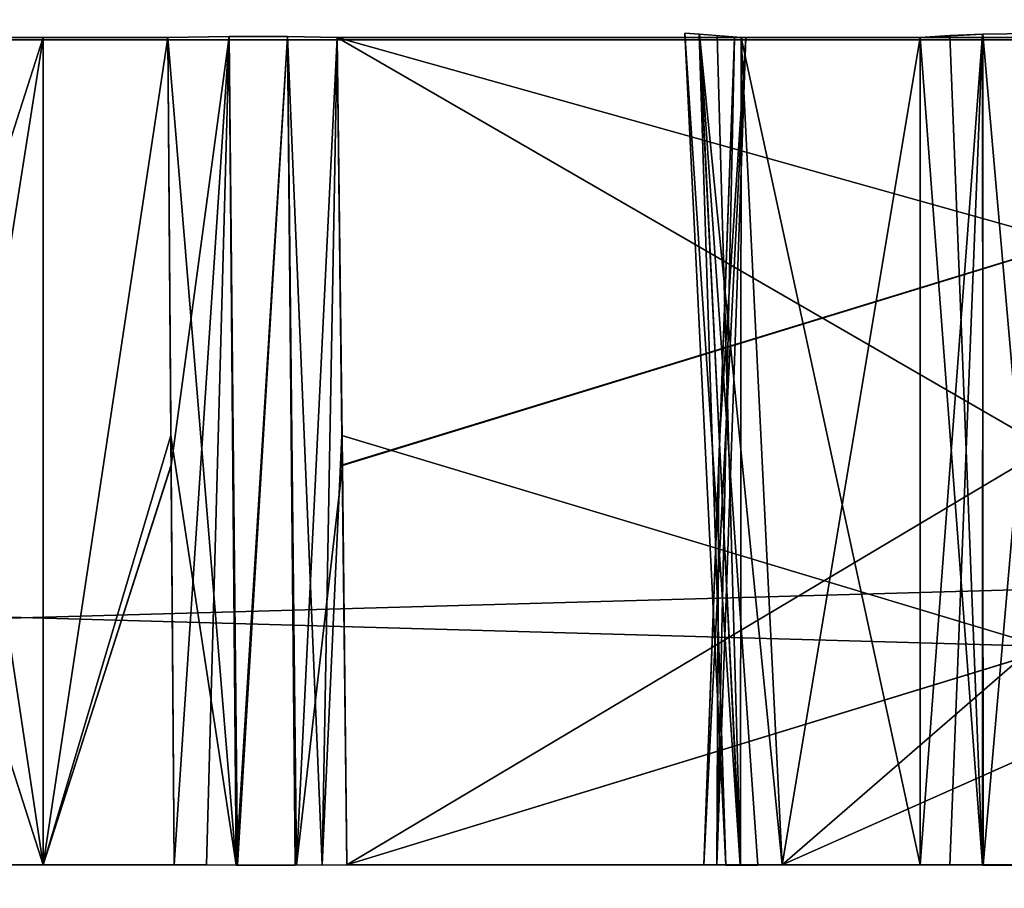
# Model space of a CAD drawing. Header units: millimetres. Extents: x -141 to 250, y -45 to 55.
# Tile 67 of 170: x -0.12 to 5.01, y 16.92 to 21.44. Entities that reach past the tile are written whole.
import ezdxf

# ---------------------------------------------------------------- set-up
doc = ezdxf.new("R2010")
doc.units = ezdxf.units.MM
doc.header["$LTSCALE"] = 52.148148
for name, color, linetype in [('147', 7, 'CONTINUOUS'), ('148', 7, 'CONTINUOUS'), ('149', 7, 'CONTINUOUS'), ('153', 7, 'CONTINUOUS'), ('164', 7, 'CONTINUOUS'), ('167', 7, 'CONTINUOUS'), ('296', 7, 'CONTINUOUS'), ('299', 7, 'CONTINUOUS'), ('441', 7, 'CONTINUOUS'), ('442', 7, 'CONTINUOUS'), ('443', 7, 'CONTINUOUS'), ('446', 7, 'CONTINUOUS'), ('447', 7, 'CONTINUOUS'), ('448', 7, 'CONTINUOUS'), ('455', 7, 'CONTINUOUS'), ('456', 7, 'CONTINUOUS'), ('457', 7, 'CONTINUOUS'), ('468', 7, 'CONTINUOUS'), ('469', 7, 'CONTINUOUS'), ('470', 7, 'CONTINUOUS'), ('606', 7, 'CONTINUOUS'), ('607', 7, 'CONTINUOUS'), ('608', 7, 'CONTINUOUS'), ('609', 7, 'CONTINUOUS'), ('616', 7, 'CONTINUOUS'), ('617', 7, 'CONTINUOUS'), ('630', 7, 'CONTINUOUS'), ('631', 7, 'CONTINUOUS'), ('738', 7, 'CONTINUOUS'), ('739', 7, 'CONTINUOUS')]:
    doc.layers.add(name, color=color, linetype=linetype)

msp = doc.modelspace()

# ---------------------------------------------------------------- linework, layer by layer
at = {"layer": '147', "linetype": 'Continuous'}
for points in [[(-140.0913, -0.4782, 141.0903), (139.7289, -0.4782, 141.0903), (-138.9997, 24.5218, 139.9988), (-140.0913, -0.4782, 141.0903)], [(-138.9997, 24.5218, 139.9988), (139.7289, -0.4782, 141.0903), (138.6374, 24.5218, 139.9988), (-138.9997, 24.5218, 139.9988)]]:
    msp.add_3dface(points, dxfattribs=at)
at = {"layer": '148', "linetype": 'Continuous'}
for points in [[(139.7289, -0.4782, -141.0903), (-140.0913, -0.4782, -141.0903), (138.6374, 24.5218, -139.9988), (139.7289, -0.4782, -141.0903)], [(138.6374, 24.5218, -139.9988), (-140.0913, -0.4782, -141.0903), (-138.9997, 24.5218, -139.9988), (138.6374, 24.5218, -139.9988)]]:
    msp.add_3dface(points, dxfattribs=at)
at = {"layer": '149', "linetype": 'Continuous'}
for points in [[(106.6, 21.3393, -123.2716), (-106.6, 21.3393, -123.2716), (106.6, 15.3131, -123.4294), (106.6, 21.3393, -123.2716)], [(-106.6, 21.3393, -123.2716), (106.6, 9.2869, -123.5872), (106.6, 15.3131, -123.4294), (-106.6, 21.3393, -123.2716)], [(-106.6, 15.3214, -123.4292), (106.6, 9.2869, -123.5872), (-106.6, 21.3393, -123.2716), (-106.6, 15.3214, -123.4292)]]:
    msp.add_3dface(points, dxfattribs=at)
at = {"layer": '153', "linetype": 'Continuous'}
for points in [[(-106.6, 9.2869, 123.5872), (-106.6, 15.3218, 123.4292), (106.6, 21.3393, 123.2716), (-106.6, 9.2869, 123.5872)], [(106.6, 15.3218, 123.4292), (-106.6, 9.2869, 123.5872), (106.6, 21.3393, 123.2716), (106.6, 15.3218, 123.4292)], [(-106.6, 15.3218, 123.4292), (-106.6, 21.3393, 123.2716), (106.6, 21.3393, 123.2716), (-106.6, 15.3218, 123.4292)]]:
    msp.add_3dface(points, dxfattribs=at)
at = {"layer": '164', "linetype": 'Continuous'}
for points in [[(106.6, 21.3393, 123.2716), (-106.6, 21.3393, 123.2716), (-106.6, 21.9001, 123.1469), (106.6, 21.3393, 123.2716)], [(106.6, 21.9001, 123.1469), (106.6, 21.3393, 123.2716), (-106.6, 21.9001, 123.1469), (106.6, 21.9001, 123.1469)]]:
    msp.add_3dface(points, dxfattribs=at)
at = {"layer": '167', "linetype": 'Continuous'}
for points in [[(-106.6, 21.3393, -123.2716), (106.6, 21.3393, -123.2716), (106.6, 21.9011, -123.1464), (-106.6, 21.3393, -123.2716)], [(-106.6, 21.9001, -123.1469), (-106.6, 21.3393, -123.2716), (106.6, 21.9011, -123.1464), (-106.6, 21.9001, -123.1469)]]:
    msp.add_3dface(points, dxfattribs=at)
at = {"layer": '296', "linetype": 'Continuous'}
for points in [[(-0.6813, 17.0413, -81.2416), (0, 21.3523, -81.459), (0, 17.0413, -81.3084), (-0.6813, 17.0413, -81.2416)], [(-0.6643, 19.2819, -81.3246), (0, 21.3523, -81.459), (-0.6813, 17.0413, -81.2416), (-0.6643, 19.2819, -81.3246)], [(-0.6482, 21.3523, -74.1989), (-0.6656, 19.1201, -74.2814), (0, 17.0413, -74.2916), (-0.6482, 21.3523, -74.1989)], [(-0.6482, 21.3523, -81.4011), (0, 21.3523, -81.459), (-0.6643, 19.2819, -81.3246), (-0.6482, 21.3523, -81.4011)], [(-0.0001, 21.3523, -74.141), (-0.6482, 21.3523, -74.1989), (0, 17.0413, -74.2916), (-0.0001, 21.3523, -74.141)], [(0.6482, 21.3523, -74.1989), (-0.0001, 21.3523, -74.141), (0, 17.0413, -74.2916), (0.6482, 21.3523, -74.1989)], [(0.6644, 19.2784, -74.2755), (0.6482, 21.3523, -74.1989), (0, 17.0413, -74.2916), (0.6644, 19.2784, -74.2755)], [(0, 21.3523, -81.459), (0.6482, 21.3523, -81.4011), (0, 17.0413, -81.3084), (0, 21.3523, -81.459)], [(0.6482, 21.3523, -81.4011), (0.6656, 19.1218, -81.3187), (0, 17.0413, -81.3084), (0.6482, 21.3523, -81.4011)], [(3.4416, 17.0413, -78.4813), (3.659, 21.3523, -77.8001), (3.5084, 17.0413, -77.8), (3.4416, 17.0413, -78.4813)], [(3.5246, 19.2829, -78.4643), (3.659, 21.3523, -77.8001), (3.4416, 17.0413, -78.4813), (3.5246, 19.2829, -78.4643)], [(3.659, 21.3523, -77.8001), (3.6011, 21.3523, -77.1518), (3.5084, 17.0413, -77.8), (3.659, 21.3523, -77.8001)], [(3.6011, 21.3523, -77.1518), (3.5187, 19.1236, -77.1344), (3.5084, 17.0413, -77.8), (3.6011, 21.3523, -77.1518)], [(3.6011, 21.3523, -78.4482), (3.659, 21.3523, -77.8001), (3.5246, 19.2829, -78.4643), (3.6011, 21.3523, -78.4482)], [(0.6813, 17.0413, -74.3584), (0.6644, 19.2784, -74.2755), (0, 17.0413, -74.2916), (0.6813, 17.0413, -74.3584)], [(-0.6656, 19.1201, -74.2814), (-0.6813, 17.0413, -74.3584), (0, 17.0413, -74.2916), (-0.6656, 19.1201, -74.2814)], [(0.6656, 19.1218, -81.3187), (0.6813, 17.0413, -81.2416), (0, 17.0413, -81.3084), (0.6656, 19.1218, -81.3187)], [(3.5187, 19.1236, -77.1344), (3.4416, 17.0413, -77.1187), (3.5084, 17.0413, -77.8), (3.5187, 19.1236, -77.1344)]]:
    msp.add_3dface(points, dxfattribs=at)
at = {"layer": '299', "linetype": 'Continuous'}
for points in [[(-0.6643, 19.2821, 74.2754), (0, 21.3523, 74.141), (-0.6813, 17.0413, 74.3584), (-0.6643, 19.2821, 74.2754)], [(-0.6813, 17.0413, 74.3584), (0, 21.3523, 74.141), (0, 17.0413, 74.2916), (-0.6813, 17.0413, 74.3584)], [(-0.6482, 21.3523, 81.4011), (-0.6656, 19.1178, 81.3185), (0, 17.0413, 81.3084), (-0.6482, 21.3523, 81.4011)], [(-0.6482, 21.3523, 74.1989), (0, 21.3523, 74.141), (-0.6643, 19.2821, 74.2754), (-0.6482, 21.3523, 74.1989)], [(-0.0001, 21.3523, 81.459), (-0.6482, 21.3523, 81.4011), (0, 17.0413, 81.3084), (-0.0001, 21.3523, 81.459)], [(0.6482, 21.3523, 81.4011), (-0.0001, 21.3523, 81.459), (0, 17.0413, 81.3084), (0.6482, 21.3523, 81.4011)], [(0.6644, 19.2783, 81.3245), (0.6482, 21.3523, 81.4011), (0, 17.0413, 81.3084), (0.6644, 19.2783, 81.3245)], [(0.6482, 21.3523, 74.1989), (0.6656, 19.1245, 74.2812), (0, 17.0413, 74.2916), (0.6482, 21.3523, 74.1989)], [(0, 21.3523, 74.141), (0.6482, 21.3523, 74.1989), (0, 17.0413, 74.2916), (0, 21.3523, 74.141)], [(3.4416, 17.0413, 77.1187), (3.659, 21.3523, 77.7999), (3.5084, 17.0413, 77.8), (3.4416, 17.0413, 77.1187)], [(3.5246, 19.2827, 77.1357), (3.659, 21.3523, 77.7999), (3.4416, 17.0413, 77.1187), (3.5246, 19.2827, 77.1357)], [(3.659, 21.3523, 77.7999), (3.6011, 21.3523, 78.4482), (3.5084, 17.0413, 77.8), (3.659, 21.3523, 77.7999)], [(3.6011, 21.3523, 78.4482), (3.5187, 19.1231, 78.4656), (3.5084, 17.0413, 77.8), (3.6011, 21.3523, 78.4482)], [(3.6011, 21.3523, 77.1518), (3.659, 21.3523, 77.7999), (3.5246, 19.2827, 77.1357), (3.6011, 21.3523, 77.1518)], [(0.6813, 17.0413, 81.2416), (0.6644, 19.2783, 81.3245), (0, 17.0413, 81.3084), (0.6813, 17.0413, 81.2416)], [(-0.6656, 19.1178, 81.3185), (-0.6813, 17.0413, 81.2416), (0, 17.0413, 81.3084), (-0.6656, 19.1178, 81.3185)], [(0.6656, 19.1245, 74.2812), (0.6813, 17.0413, 74.3584), (0, 17.0413, 74.2916), (0.6656, 19.1245, 74.2812)], [(3.5187, 19.1231, 78.4656), (3.4416, 17.0413, 78.4813), (3.5084, 17.0413, 77.8), (3.5187, 19.1231, 78.4656)]]:
    msp.add_3dface(points, dxfattribs=at)
at = {"layer": '441', "linetype": 'Continuous'}
for points in [[(1.5319, 21.3523, -81.678), (8.822, 21.3523, -88.9681), (1.558, 19.1218, -81.594), (1.5319, 21.3523, -81.678)], [(1.558, 19.1218, -81.594), (8.822, 21.3523, -88.9681), (1.5821, 17.0413, -81.5153), (1.558, 19.1218, -81.594)], [(8.822, 21.3523, -88.9681), (8.8999, 19.284, -88.9439), (1.5821, 17.0413, -81.5153), (8.822, 21.3523, -88.9681)], [(8.8999, 19.284, -88.9439), (8.9847, 17.0413, -88.9179), (1.5821, 17.0413, -81.5153), (8.8999, 19.284, -88.9439)]]:
    msp.add_3dface(points, dxfattribs=at)
at = {"layer": '442', "linetype": 'Continuous'}
for points in [[(3.6359, 21.3523, -97.2179), (3.8488, 17.0413, -97.2179), (8.822, 21.3523, -92.0319), (3.6359, 21.3523, -97.2179)], [(8.822, 21.3523, -92.0319), (3.8488, 17.0413, -97.2179), (8.8999, 19.2839, -92.0561), (8.822, 21.3523, -92.0319)], [(8.8999, 19.2839, -92.0561), (3.8488, 17.0413, -97.2179), (8.9847, 17.0413, -92.0821), (8.8999, 19.2839, -92.0561)]]:
    msp.add_3dface(points, dxfattribs=at)
at = {"layer": '443', "linetype": 'Continuous'}
for points in [[(4.5687, 21.3523, -99.5641), (4.5687, 17.0413, -99.3512), (3.6359, 21.3523, -98.6313), (4.5687, 21.3523, -99.5641)], [(3.6359, 21.3523, -98.6313), (4.5687, 17.0413, -99.3512), (3.8488, 17.0413, -98.6313), (3.6359, 21.3523, -98.6313)]]:
    msp.add_3dface(points, dxfattribs=at)
at = {"layer": '446', "linetype": 'Continuous'}
for points in [[(3.6359, 21.3523, -56.9687), (3.8488, 17.0413, -56.9687), (4.5687, 21.3523, -56.0359), (3.6359, 21.3523, -56.9687)], [(4.5687, 21.3523, -56.0359), (3.8488, 17.0413, -56.9687), (4.5687, 17.0413, -56.2488), (4.5687, 21.3523, -56.0359)]]:
    msp.add_3dface(points, dxfattribs=at)
at = {"layer": '447', "linetype": 'Continuous'}
for points in [[(3.6359, 21.3523, -58.3821), (8.822, 21.3523, -63.5681), (3.8488, 17.0413, -58.3821), (3.6359, 21.3523, -58.3821)], [(8.822, 21.3523, -63.5681), (8.8999, 19.2851, -63.5439), (3.8488, 17.0413, -58.3821), (8.822, 21.3523, -63.5681)], [(8.8999, 19.2851, -63.5439), (8.9847, 17.0413, -63.5179), (3.8488, 17.0413, -58.3821), (8.8999, 19.2851, -63.5439)]]:
    msp.add_3dface(points, dxfattribs=at)
at = {"layer": '448', "linetype": 'Continuous'}
for points in [[(8.822, 21.3523, -66.6319), (1.5319, 21.3523, -73.922), (8.8999, 19.2851, -66.6561), (8.822, 21.3523, -66.6319)], [(8.8999, 19.2851, -66.6561), (1.5319, 21.3523, -73.922), (8.9847, 17.0413, -66.6821), (8.8999, 19.2851, -66.6561)], [(1.5319, 21.3523, -73.922), (1.5562, 19.2784, -74.0001), (8.9847, 17.0413, -66.6821), (1.5319, 21.3523, -73.922)], [(1.5562, 19.2784, -74.0001), (1.5821, 17.0413, -74.0847), (8.9847, 17.0413, -66.6821), (1.5562, 19.2784, -74.0001)]]:
    msp.add_3dface(points, dxfattribs=at)
at = {"layer": '455', "linetype": 'Continuous'}
for points in [[(3.6359, 21.3523, 98.6313), (3.8488, 17.0413, 98.6313), (4.5687, 21.3523, 99.5641), (3.6359, 21.3523, 98.6313)], [(4.5687, 21.3523, 99.5641), (3.8488, 17.0413, 98.6313), (4.5687, 17.0413, 99.3512), (4.5687, 21.3523, 99.5641)]]:
    msp.add_3dface(points, dxfattribs=at)
at = {"layer": '456', "linetype": 'Continuous'}
for points in [[(3.6359, 21.3523, 97.2179), (8.822, 21.3523, 92.0319), (3.8488, 17.0413, 97.2179), (3.6359, 21.3523, 97.2179)], [(8.822, 21.3523, 92.0319), (8.8999, 19.2851, 92.0561), (3.8488, 17.0413, 97.2179), (8.822, 21.3523, 92.0319)], [(8.8999, 19.2851, 92.0561), (8.9847, 17.0413, 92.0821), (3.8488, 17.0413, 97.2179), (8.8999, 19.2851, 92.0561)]]:
    msp.add_3dface(points, dxfattribs=at)
at = {"layer": '457', "linetype": 'Continuous'}
for points in [[(8.822, 21.3523, 88.9681), (1.5319, 21.3523, 81.678), (8.8998, 19.2852, 88.9439), (8.822, 21.3523, 88.9681)], [(8.8998, 19.2852, 88.9439), (1.5319, 21.3523, 81.678), (8.9847, 17.0413, 88.9179), (8.8998, 19.2852, 88.9439)], [(1.5319, 21.3523, 81.678), (1.5562, 19.2783, 81.5999), (8.9847, 17.0413, 88.9179), (1.5319, 21.3523, 81.678)], [(1.5562, 19.2783, 81.5999), (1.5821, 17.0413, 81.5153), (8.9847, 17.0413, 88.9179), (1.5562, 19.2783, 81.5999)]]:
    msp.add_3dface(points, dxfattribs=at)
at = {"layer": '468', "linetype": 'Continuous'}
for points in [[(1.5319, 21.3523, 73.922), (8.822, 21.3523, 66.6319), (1.558, 19.1245, 74.0059), (1.5319, 21.3523, 73.922)], [(1.558, 19.1245, 74.0059), (8.822, 21.3523, 66.6319), (1.5821, 17.0413, 74.0847), (1.558, 19.1245, 74.0059)], [(8.822, 21.3523, 66.6319), (8.8999, 19.2847, 66.6561), (1.5821, 17.0413, 74.0847), (8.822, 21.3523, 66.6319)], [(8.8999, 19.2847, 66.6561), (8.9847, 17.0413, 66.6821), (1.5821, 17.0413, 74.0847), (8.8999, 19.2847, 66.6561)]]:
    msp.add_3dface(points, dxfattribs=at)
at = {"layer": '469', "linetype": 'Continuous'}
for points in [[(3.6359, 21.3523, 58.3821), (3.8488, 17.0413, 58.3821), (8.822, 21.3523, 63.5681), (3.6359, 21.3523, 58.3821)], [(8.822, 21.3523, 63.5681), (3.8488, 17.0413, 58.3821), (8.8999, 19.2847, 63.5439), (8.822, 21.3523, 63.5681)], [(8.8999, 19.2847, 63.5439), (3.8488, 17.0413, 58.3821), (8.9847, 17.0413, 63.5179), (8.8999, 19.2847, 63.5439)]]:
    msp.add_3dface(points, dxfattribs=at)
at = {"layer": '470', "linetype": 'Continuous'}
for points in [[(4.5687, 21.3523, 56.0359), (4.5687, 17.0413, 56.2488), (3.6359, 21.3523, 56.9687), (4.5687, 21.3523, 56.0359)], [(3.6359, 21.3523, 56.9687), (4.5687, 17.0413, 56.2488), (3.8488, 17.0413, 56.9687), (3.6359, 21.3523, 56.9687)]]:
    msp.add_3dface(points, dxfattribs=at)
at = {"layer": '606', "linetype": 'Continuous'}
for points in [[(3.342, 21.374, -97.9233), (3.4176, 21.3684, -98.305), (3.5562, 17.0377, -97.9263), (3.342, 21.374, -97.9233)], [(3.6311, 17.0386, -97.5449), (3.342, 21.374, -97.9233), (3.5562, 17.0377, -97.9263), (3.6311, 17.0386, -97.5449)], [(3.4186, 21.3684, -97.5418), (3.342, 21.374, -97.9233), (3.6311, 17.0386, -97.5449), (3.4186, 21.3684, -97.5418)], [(3.4176, 21.3684, -98.305), (3.5098, 21.3616, -98.4778), (3.6324, 17.0386, -98.3075), (3.4176, 21.3684, -98.305)], [(3.5562, 17.0377, -97.9263), (3.4176, 21.3684, -98.305), (3.6324, 17.0386, -98.3075), (3.5562, 17.0377, -97.9263)], [(3.7227, 17.0397, -97.3723), (3.4186, 21.3684, -97.5418), (3.6311, 17.0386, -97.5449), (3.7227, 17.0397, -97.3723)], [(3.8488, 17.0413, -97.2179), (3.6359, 21.3523, -97.2179), (3.4186, 21.3684, -97.5418), (3.8488, 17.0413, -97.2179)], [(3.8488, 17.0413, -97.2179), (3.4186, 21.3684, -97.5418), (3.7227, 17.0397, -97.3723), (3.8488, 17.0413, -97.2179)], [(3.5098, 21.3616, -98.4778), (3.6359, 21.3523, -98.6313), (3.6324, 17.0386, -98.3075), (3.5098, 21.3616, -98.4778)], [(3.6359, 21.3523, -98.6313), (3.8488, 17.0413, -98.6313), (3.6324, 17.0386, -98.3075), (3.6359, 21.3523, -98.6313)]]:
    msp.add_3dface(points, dxfattribs=at)
at = {"layer": '607', "linetype": 'Continuous'}
for points in [[(4.5687, 17.0413, -99.3512), (4.5687, 21.3523, -99.5641), (4.8926, 21.3684, -99.7814), (4.5687, 17.0413, -99.3512)], [(4.5687, 17.0413, -99.3512), (4.8926, 21.3684, -99.7814), (4.7231, 17.0397, -99.4773), (4.5687, 17.0413, -99.3512)], [(4.7231, 17.0397, -99.4773), (4.8926, 21.3684, -99.7814), (4.8956, 17.0386, -99.5689), (4.7231, 17.0397, -99.4773)], [(4.8926, 21.3684, -99.7814), (5.2741, 21.374, -99.858), (4.8956, 17.0386, -99.5689), (4.8926, 21.3684, -99.7814)], [(4.8956, 17.0386, -99.5689), (5.2741, 21.374, -99.858), (5.2771, 17.0377, -99.6438), (4.8956, 17.0386, -99.5689)]]:
    msp.add_3dface(points, dxfattribs=at)
at = {"layer": '608', "linetype": 'Continuous'}
for points in [[(4.7222, 21.3616, -55.9098), (4.5687, 21.3523, -56.0359), (4.8925, 17.0386, -56.0324), (4.7222, 21.3616, -55.9098)], [(4.5687, 21.3523, -56.0359), (4.5687, 17.0413, -56.2488), (4.8925, 17.0386, -56.0324), (4.5687, 21.3523, -56.0359)], [(4.895, 21.3684, -55.8176), (4.7222, 21.3616, -55.9098), (4.8925, 17.0386, -56.0324), (4.895, 21.3684, -55.8176)], [(5.2737, 17.0377, -55.9562), (4.895, 21.3684, -55.8176), (4.8925, 17.0386, -56.0324), (5.2737, 17.0377, -55.9562)], [(5.2767, 21.374, -55.742), (4.895, 21.3684, -55.8176), (5.2737, 17.0377, -55.9562), (5.2767, 21.374, -55.742)]]:
    msp.add_3dface(points, dxfattribs=at)
at = {"layer": '609', "linetype": 'Continuous'}
for points in [[(3.6311, 17.0386, -57.2956), (3.342, 21.374, -57.6741), (3.5562, 17.0377, -57.6771), (3.6311, 17.0386, -57.2956)], [(3.4186, 21.3684, -57.2926), (3.342, 21.374, -57.6741), (3.6311, 17.0386, -57.2956), (3.4186, 21.3684, -57.2926)], [(3.342, 21.374, -57.6741), (3.4176, 21.3684, -58.0558), (3.5562, 17.0377, -57.6771), (3.342, 21.374, -57.6741)], [(3.5562, 17.0377, -57.6771), (3.4176, 21.3684, -58.0558), (3.6324, 17.0386, -58.0582), (3.5562, 17.0377, -57.6771)], [(3.4176, 21.3684, -58.0558), (3.5098, 21.3616, -58.2285), (3.6324, 17.0386, -58.0582), (3.4176, 21.3684, -58.0558)], [(3.8488, 17.0413, -56.9687), (3.4186, 21.3684, -57.2926), (3.7227, 17.0397, -57.1231), (3.8488, 17.0413, -56.9687)], [(3.8488, 17.0413, -56.9687), (3.6359, 21.3523, -56.9687), (3.4186, 21.3684, -57.2926), (3.8488, 17.0413, -56.9687)], [(3.7227, 17.0397, -57.1231), (3.4186, 21.3684, -57.2926), (3.6311, 17.0386, -57.2956), (3.7227, 17.0397, -57.1231)], [(3.5098, 21.3616, -58.2285), (3.6359, 21.3523, -58.3821), (3.6324, 17.0386, -58.0582), (3.5098, 21.3616, -58.2285)], [(3.6359, 21.3523, -58.3821), (3.8488, 17.0413, -58.3821), (3.6324, 17.0386, -58.0582), (3.6359, 21.3523, -58.3821)]]:
    msp.add_3dface(points, dxfattribs=at)
at = {"layer": '616', "linetype": 'Continuous'}
for points in [[(4.7222, 21.3616, 99.6902), (4.5687, 21.3523, 99.5641), (4.8925, 17.0386, 99.5676), (4.7222, 21.3616, 99.6902)], [(4.5687, 21.3523, 99.5641), (4.5687, 17.0413, 99.3512), (4.8925, 17.0386, 99.5676), (4.5687, 21.3523, 99.5641)], [(4.895, 21.3684, 99.7824), (4.7222, 21.3616, 99.6902), (4.8925, 17.0386, 99.5676), (4.895, 21.3684, 99.7824)], [(5.2737, 17.0377, 99.6438), (4.895, 21.3684, 99.7824), (4.8925, 17.0386, 99.5676), (5.2737, 17.0377, 99.6438)], [(5.2767, 21.374, 99.858), (4.895, 21.3684, 99.7824), (5.2737, 17.0377, 99.6438), (5.2767, 21.374, 99.858)]]:
    msp.add_3dface(points, dxfattribs=at)
at = {"layer": '617', "linetype": 'Continuous'}
for points in [[(3.342, 21.374, 97.9259), (3.4176, 21.3684, 97.5442), (3.5562, 17.0377, 97.9229), (3.342, 21.374, 97.9259)], [(3.4186, 21.3684, 98.3074), (3.342, 21.374, 97.9259), (3.6311, 17.0386, 98.3044), (3.4186, 21.3684, 98.3074)], [(3.6311, 17.0386, 98.3044), (3.342, 21.374, 97.9259), (3.5562, 17.0377, 97.9229), (3.6311, 17.0386, 98.3044)], [(3.4176, 21.3684, 97.5442), (3.5098, 21.3616, 97.3715), (3.6324, 17.0386, 97.5418), (3.4176, 21.3684, 97.5442)], [(3.5562, 17.0377, 97.9229), (3.4176, 21.3684, 97.5442), (3.6324, 17.0386, 97.5418), (3.5562, 17.0377, 97.9229)], [(3.8488, 17.0413, 98.6313), (3.4186, 21.3684, 98.3074), (3.7227, 17.0397, 98.4769), (3.8488, 17.0413, 98.6313)], [(3.8488, 17.0413, 98.6313), (3.6359, 21.3523, 98.6313), (3.4186, 21.3684, 98.3074), (3.8488, 17.0413, 98.6313)], [(3.7227, 17.0397, 98.4769), (3.4186, 21.3684, 98.3074), (3.6311, 17.0386, 98.3044), (3.7227, 17.0397, 98.4769)], [(3.5098, 21.3616, 97.3715), (3.6359, 21.3523, 97.2179), (3.6324, 17.0386, 97.5418), (3.5098, 21.3616, 97.3715)], [(3.6359, 21.3523, 97.2179), (3.8488, 17.0413, 97.2179), (3.6324, 17.0386, 97.5418), (3.6359, 21.3523, 97.2179)]]:
    msp.add_3dface(points, dxfattribs=at)
at = {"layer": '630', "linetype": 'Continuous'}
for points in [[(3.342, 21.374, 57.6767), (3.4176, 21.3684, 57.295), (3.5562, 17.0377, 57.6737), (3.342, 21.374, 57.6767)], [(3.4186, 21.3684, 58.0582), (3.342, 21.374, 57.6767), (3.6311, 17.0386, 58.0551), (3.4186, 21.3684, 58.0582)], [(3.6311, 17.0386, 58.0551), (3.342, 21.374, 57.6767), (3.5562, 17.0377, 57.6737), (3.6311, 17.0386, 58.0551)], [(3.4176, 21.3684, 57.295), (3.5098, 21.3616, 57.1222), (3.6324, 17.0386, 57.2925), (3.4176, 21.3684, 57.295)], [(3.5562, 17.0377, 57.6737), (3.4176, 21.3684, 57.295), (3.6324, 17.0386, 57.2925), (3.5562, 17.0377, 57.6737)], [(3.8488, 17.0413, 58.3821), (3.4186, 21.3684, 58.0582), (3.7227, 17.0397, 58.2277), (3.8488, 17.0413, 58.3821)], [(3.8488, 17.0413, 58.3821), (3.6359, 21.3523, 58.3821), (3.4186, 21.3684, 58.0582), (3.8488, 17.0413, 58.3821)], [(3.7227, 17.0397, 58.2277), (3.4186, 21.3684, 58.0582), (3.6311, 17.0386, 58.0551), (3.7227, 17.0397, 58.2277)], [(3.5098, 21.3616, 57.1222), (3.6359, 21.3523, 56.9687), (3.6324, 17.0386, 57.2925), (3.5098, 21.3616, 57.1222)], [(3.6359, 21.3523, 56.9687), (3.8488, 17.0413, 56.9687), (3.6324, 17.0386, 57.2925), (3.6359, 21.3523, 56.9687)]]:
    msp.add_3dface(points, dxfattribs=at)
at = {"layer": '631', "linetype": 'Continuous'}
for points in [[(4.5687, 17.0413, 56.2488), (4.5687, 21.3523, 56.0359), (4.8926, 21.3684, 55.8186), (4.5687, 17.0413, 56.2488)], [(4.5687, 17.0413, 56.2488), (4.8926, 21.3684, 55.8186), (4.7231, 17.0397, 56.1227), (4.5687, 17.0413, 56.2488)], [(4.7231, 17.0397, 56.1227), (4.8926, 21.3684, 55.8186), (4.8956, 17.0386, 56.0311), (4.7231, 17.0397, 56.1227)], [(4.8926, 21.3684, 55.8186), (5.2741, 21.374, 55.742), (4.8956, 17.0386, 56.0311), (4.8926, 21.3684, 55.8186)], [(4.8956, 17.0386, 56.0311), (5.2741, 21.374, 55.742), (5.2771, 17.0377, 55.9562), (4.8956, 17.0386, 56.0311)]]:
    msp.add_3dface(points, dxfattribs=at)
at = {"layer": '738', "linetype": 'Continuous'}
for points in [[(0.6656, 19.1218, -81.3187), (0.6482, 21.3523, -81.4011), (0.9677, 21.3563, -81.3957), (0.6656, 19.1218, -81.3187)], [(0.6813, 17.0413, -81.2416), (0.6656, 19.1218, -81.3187), (0.9677, 21.3563, -81.3957), (0.6813, 17.0413, -81.2416)], [(0.6813, 17.0413, -81.2416), (0.9677, 21.3563, -81.3957), (0.8503, 17.0406, -81.2229), (0.6813, 17.0413, -81.2416)], [(0.8503, 17.0406, -81.2229), (0.9677, 21.3563, -81.3957), (1.0118, 17.0402, -81.2319), (0.8503, 17.0406, -81.2229)], [(0.9677, 21.3563, -81.3957), (1.2726, 21.3563, -81.4912), (1.0118, 17.0402, -81.2319), (0.9677, 21.3563, -81.3957)], [(1.0118, 17.0402, -81.2319), (1.2726, 21.3563, -81.4912), (1.3195, 17.0402, -81.3266), (1.0118, 17.0402, -81.2319)], [(1.2726, 21.3563, -81.4912), (1.5319, 21.3523, -81.678), (1.3195, 17.0402, -81.3266), (1.2726, 21.3563, -81.4912)], [(1.5319, 21.3523, -81.678), (1.558, 19.1218, -81.594), (1.3195, 17.0402, -81.3266), (1.5319, 21.3523, -81.678)], [(1.558, 19.1218, -81.594), (1.5821, 17.0413, -81.5153), (1.3195, 17.0402, -81.3266), (1.558, 19.1218, -81.594)]]:
    msp.add_3dface(points, dxfattribs=at)
at = {"layer": '739', "linetype": 'Continuous'}
for points in [[(0.9677, 21.3563, 81.3957), (0.6482, 21.3523, 81.4011), (1.0045, 17.0402, 81.2309), (0.9677, 21.3563, 81.3957)], [(0.6482, 21.3523, 81.4011), (0.6644, 19.2783, 81.3245), (1.0045, 17.0402, 81.2309), (0.6482, 21.3523, 81.4011)], [(1.2726, 21.3563, 81.4912), (0.9677, 21.3563, 81.3957), (1.0045, 17.0402, 81.2309), (1.2726, 21.3563, 81.4912)], [(1.3128, 17.0402, 81.3234), (1.2726, 21.3563, 81.4912), (1.0045, 17.0402, 81.2309), (1.3128, 17.0402, 81.3234)], [(1.4521, 17.0406, 81.4057), (1.2726, 21.3563, 81.4912), (1.3128, 17.0402, 81.3234), (1.4521, 17.0406, 81.4057)], [(1.5319, 21.3523, 81.678), (1.2726, 21.3563, 81.4912), (1.4521, 17.0406, 81.4057), (1.5319, 21.3523, 81.678)], [(1.5562, 19.2783, 81.5999), (1.5319, 21.3523, 81.678), (1.4521, 17.0406, 81.4057), (1.5562, 19.2783, 81.5999)], [(0.6644, 19.2783, 81.3245), (0.6813, 17.0413, 81.2416), (1.0045, 17.0402, 81.2309), (0.6644, 19.2783, 81.3245)], [(1.5821, 17.0413, 81.5153), (1.5562, 19.2783, 81.5999), (1.4521, 17.0406, 81.4057), (1.5821, 17.0413, 81.5153)]]:
    msp.add_3dface(points, dxfattribs=at)

doc.saveas('drawing.dxf')
